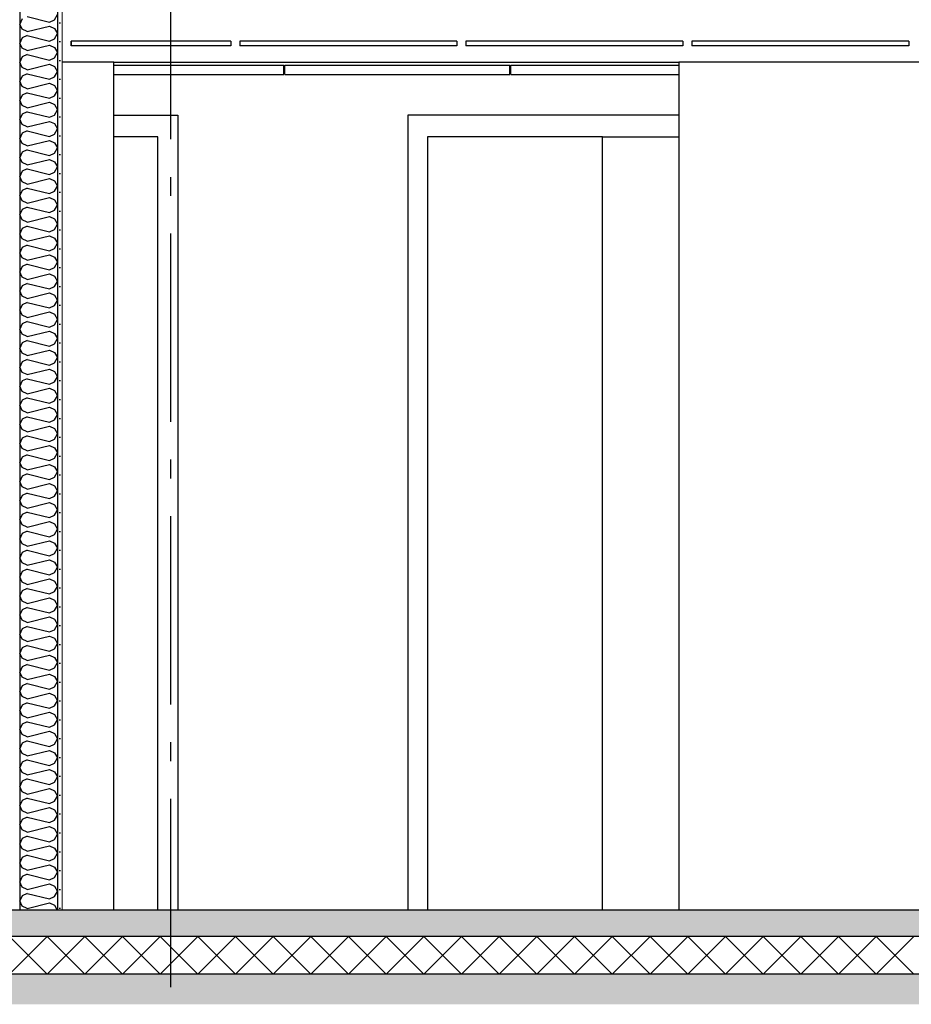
# Model space of a CAD drawing. Header units: millimetres. Extents: x -82116 to -59247, y -2070 to 13065.
# Tile 40 of 73: x -67873 to -65506, y 3570 to 6183. Entities that reach past the tile are written whole.
import ezdxf
from ezdxf.enums import TextEntityAlignment as Align

# ---------------------------------------------------------------- set-up
doc = ezdxf.new("R2010")
doc.units = ezdxf.units.MM
doc.header["$LTSCALE"] = 0.5
doc.header["$MEASUREMENT"] = 0
doc.linetypes.add('Akselinje', pattern=[1500, 1000, -200, 100, -200])
doc.linetypes.add('PLINE', pattern=[0])
for name, color, linetype in [('0(Nye konstruksjoner)', 7, 'Continuous'), ('2411 Bærende innervegger betong', 7, 'Continuous'), ('242- Ikke-bærende innervegger (Skravur)(Nye konstruksjoner)', 7, 'Continuous'), ('242- Ikke-bærende innervegger(Nye konstruksjoner)', 7, 'Continuous'), ('244- Vinduer_ dører_ foldevegger(Nye konstruksjoner)', 7, 'Continuous'), ('251- Frittbærende dekker', 7, 'Continuous'), ('252- Gulv på grunn_ bunnplate', 7, 'Continuous'), ('252- Gulv på grunn_ bunnplate (Skravur)', 7, 'Continuous'), ('257- Systemhimlinger (Skravur)(Nye konstruksjoner)', 7, 'Continuous'), ('257- Systemhimlinger(Nye konstruksjoner)', 7, 'Continuous'), ('82-- Modullinjer', 7, 'Continuous')]:
    doc.layers.add(name, color=color, linetype=linetype)
doc.layers.add('236- Innvendig kledning og overflate(Nye konstruksjoner)', color=7, linetype='Continuous', lineweight=0)
doc.styles.add('GENERATED_STYLE_1', font='arial.ttf')
pattern_1 = [(0, (0, 0), (0, 311.7692), [30, -150]), (0, (90, 155.9), (0, 311.7692), [30, -150]), (60, (0, 0), (-270, 155.8846), [30, -150]), (60, (180, 0), (-270, 155.8846), [30, -150]), (120, (30, 0), (270, 155.8846), [30, -150]), (120, (210, 0), (270, 155.8846), [30, -150]), (0, (0, 30), (0, 60.000002), [0, -60, 0, -90.000004]), (45, (30, 30), (-42.42641, 42.42641), [0, -45, 0, -75.000003])]
pattern_2 = [(0, (0, 0), (0, 43.30127), [0, -25]), (0, (12.5, 21.65), (0, 43.30127), [0, -25])]

# ---------------------------------------------------------------- blocks, each defined once
blk = doc.blocks.new('*X9')
at = {"layer": '252- Gulv på grunn_ bunnplate (Skravur)', "linetype": 'PLINE'}
for p, q in [((-67900, 3650), (-67800, 3750)), ((-67800, 3650), (-67900, 3750)), ((-67800, 3650), (-67700, 3750)), ((-67700, 3650), (-67800, 3750)), ((-67700, 3650), (-67600, 3750)), ((-67600, 3650), (-67700, 3750)), ((-67600, 3650), (-67500, 3750)), ((-67500, 3650), (-67600, 3750)), ((-67500, 3650), (-67400, 3750)), ((-67400, 3650), (-67500, 3750)), ((-67400, 3650), (-67300, 3750)), ((-67300, 3650), (-67400, 3750)), ((-67300, 3650), (-67200, 3750)), ((-67200, 3650), (-67300, 3750)), ((-67200, 3650), (-67100, 3750)), ((-67100, 3650), (-67200, 3750)), ((-67100, 3650), (-67000, 3750)), ((-67000, 3650), (-67100, 3750)), ((-67000, 3650), (-66900, 3750)), ((-66900, 3650), (-67000, 3750)), ((-66900, 3650), (-66800, 3750)), ((-66800, 3650), (-66900, 3750)), ((-66800, 3650), (-66700, 3750)), ((-66700, 3650), (-66800, 3750)), ((-66700, 3650), (-66600, 3750)), ((-66600, 3650), (-66700, 3750)), ((-66600, 3650), (-66500, 3750)), ((-66500, 3650), (-66600, 3750)), ((-66500, 3650), (-66400, 3750)), ((-66400, 3650), (-66500, 3750)), ((-66400, 3650), (-66300, 3750)), ((-66300, 3650), (-66400, 3750)), ((-66300, 3650), (-66200, 3750)), ((-66200, 3650), (-66300, 3750)), ((-66200, 3650), (-66100, 3750)), ((-66100, 3650), (-66200, 3750)), ((-66100, 3650), (-66000, 3750)), ((-66000, 3650), (-66100, 3750)), ((-66000, 3650), (-65900, 3750)), ((-65900, 3650), (-66000, 3750)), ((-65900, 3650), (-65800, 3750)), ((-65800, 3650), (-65900, 3750)), ((-65800, 3650), (-65700, 3750)), ((-65700, 3650), (-65800, 3750)), ((-65700, 3650), (-65600, 3750)), ((-65600, 3650), (-65700, 3750)), ((-65600, 3650), (-65500, 3750)), ((-65500, 3650), (-65600, 3750))]:
    blk.add_line(p, q, dxfattribs=at)
blk = doc.blocks.new('*X29')
at = {"layer": '242- Ikke-bærende innervegger (Skravur)(Nye konstruksjoner)', "linetype": 'PLINE'}
for p, q in [((-67780.9, 6183), (-67773.2, 6196.8)), ((-67866.6, 6185.3), (-67873.2, 6171.5)), ((-67866.6, 6157.7), (-67873.2, 6171.5)), ((-67853.1, 6191.5), (-67794.4, 6176.8)), ((-67794.4, 6176.8), (-67780.9, 6183)), ((-67853.1, 6151.5), (-67866.6, 6157.7)), ((-67853.1, 6140.9), (-67866.6, 6134.7)), ((-67853.1, 6151.5), (-67794.4, 6166.2)), ((-67853.1, 6140.9), (-67794.4, 6126.2)), ((-67794.4, 6166.2), (-67780.9, 6160)), ((-67780.9, 6160), (-67773.2, 6146.2)), ((-67780.9, 6132.4), (-67773.2, 6146.2)), ((-67866.6, 6134.7), (-67873.2, 6120.9)), ((-67866.6, 6107.1), (-67873.2, 6120.9)), ((-67853.1, 6100.9), (-67794.4, 6115.6)), ((-67794.4, 6126.2), (-67780.9, 6132.4)), ((-67794.4, 6115.6), (-67780.9, 6109.4)), ((-67853.1, 6100.9), (-67866.6, 6107.1)), ((-67853.1, 6090.3), (-67866.6, 6084.1)), ((-67853.1, 6090.3), (-67794.4, 6075.6)), ((-67780.9, 6109.4), (-67773.2, 6095.6)), ((-67780.9, 6081.8), (-67773.2, 6095.6)), ((-67866.6, 6084.1), (-67873.2, 6070.3)), ((-67866.6, 6056.5), (-67873.2, 6070.3)), ((-67853.1, 6050.3), (-67794.4, 6065)), ((-67794.4, 6075.6), (-67780.9, 6081.8)), ((-67794.4, 6065), (-67780.9, 6058.8)), ((-67853.1, 6050.3), (-67866.6, 6056.5)), ((-67853.1, 6039.7), (-67866.6, 6033.5)), ((-67853.1, 6039.7), (-67794.4, 6025)), ((-67780.9, 6058.8), (-67773.2, 6045)), ((-67780.9, 6031.2), (-67773.2, 6045)), ((-67866.6, 6033.5), (-67873.2, 6019.7)), ((-67866.6, 6005.9), (-67873.2, 6019.7)), ((-67853.1, 5999.8), (-67794.4, 6014.4)), ((-67794.4, 6025), (-67780.9, 6031.2)), ((-67794.4, 6014.4), (-67780.9, 6008.3)), ((-67853.1, 5999.8), (-67866.6, 6005.9)), ((-67853.1, 5989.1), (-67866.6, 5983)), ((-67853.1, 5989.1), (-67794.4, 5974.5)), ((-67780.9, 6008.3), (-67773.2, 5994.4)), ((-67780.9, 5980.6), (-67773.2, 5994.4)), ((-67866.6, 5983), (-67873.2, 5969.1)), ((-67866.6, 5955.3), (-67873.2, 5969.1)), ((-67853.1, 5949.2), (-67794.4, 5963.8)), ((-67794.4, 5974.5), (-67780.9, 5980.6)), ((-67794.4, 5963.8), (-67780.9, 5957.7)), ((-67780.9, 5957.7), (-67773.2, 5943.9)), ((-67866.6, 5932.4), (-67873.2, 5918.6)), ((-67853.1, 5949.2), (-67866.6, 5955.3)), ((-67853.1, 5938.5), (-67866.6, 5932.4)), ((-67853.1, 5938.5), (-67794.4, 5923.9)), ((-67780.9, 5930), (-67773.2, 5943.9)), ((-67866.6, 5904.7), (-67873.2, 5918.6)), ((-67853.1, 5898.6), (-67794.4, 5913.2)), ((-67794.4, 5923.9), (-67780.9, 5930)), ((-67794.4, 5913.2), (-67780.9, 5907.1)), ((-67780.9, 5907.1), (-67773.2, 5893.3)), ((-67866.6, 5881.8), (-67873.2, 5868)), ((-67853.1, 5898.6), (-67866.6, 5904.7)), ((-67853.1, 5888), (-67866.6, 5881.8)), ((-67853.1, 5888), (-67794.4, 5873.3)), ((-67794.4, 5873.3), (-67780.9, 5879.5)), ((-67780.9, 5879.5), (-67773.2, 5893.3)), ((-67866.6, 5854.2), (-67873.2, 5868)), ((-67853.1, 5848), (-67866.6, 5854.2)), ((-67853.1, 5848), (-67794.4, 5862.7)), ((-67794.4, 5862.7), (-67780.9, 5856.5)), ((-67780.9, 5856.5), (-67773.2, 5842.7)), ((-67866.6, 5831.2), (-67873.2, 5817.4)), ((-67853.1, 5837.4), (-67866.6, 5831.2)), ((-67853.1, 5837.4), (-67794.4, 5822.7)), ((-67794.4, 5822.7), (-67780.9, 5828.9)), ((-67780.9, 5828.9), (-67773.2, 5842.7)), ((-67866.6, 5803.6), (-67873.2, 5817.4)), ((-67853.1, 5797.4), (-67866.6, 5803.6)), ((-67853.1, 5797.4), (-67794.4, 5812.1)), ((-67794.4, 5812.1), (-67780.9, 5805.9)), ((-67780.9, 5805.9), (-67773.2, 5792.1)), ((-67866.6, 5780.6), (-67873.2, 5766.8)), ((-67853.1, 5786.8), (-67866.6, 5780.6)), ((-67853.1, 5786.8), (-67794.4, 5772.1)), ((-67794.4, 5772.1), (-67780.9, 5778.3)), ((-67780.9, 5778.3), (-67773.2, 5792.1)), ((-67866.6, 5753), (-67873.2, 5766.8)), ((-67853.1, 5746.8), (-67866.6, 5753)), ((-67853.1, 5746.8), (-67794.4, 5761.5)), ((-67794.4, 5761.5), (-67780.9, 5755.3)), ((-67780.9, 5755.3), (-67773.2, 5741.5)), ((-67866.6, 5730), (-67873.2, 5716.2)), ((-67853.1, 5736.2), (-67866.6, 5730)), ((-67853.1, 5736.2), (-67794.4, 5721.5)), ((-67794.4, 5721.5), (-67780.9, 5727.7)), ((-67780.9, 5727.7), (-67773.2, 5741.5)), ((-67866.6, 5702.4), (-67873.2, 5716.2)), ((-67853.1, 5696.2), (-67866.6, 5702.4)), ((-67853.1, 5696.2), (-67794.4, 5710.9)), ((-67794.4, 5710.9), (-67780.9, 5704.7)), ((-67780.9, 5704.7), (-67773.2, 5690.9)), ((-67866.6, 5679.4), (-67873.2, 5665.6)), ((-67853.1, 5685.6), (-67866.6, 5679.4)), ((-67853.1, 5685.6), (-67794.4, 5670.9)), ((-67794.4, 5670.9), (-67780.9, 5677.1)), ((-67780.9, 5677.1), (-67773.2, 5690.9)), ((-67866.6, 5651.8), (-67873.2, 5665.6)), ((-67853.1, 5645.7), (-67866.6, 5651.8)), ((-67853.1, 5645.7), (-67794.4, 5660.3)), ((-67794.4, 5660.3), (-67780.9, 5654.2)), ((-67780.9, 5654.2), (-67773.2, 5640.3)), ((-67866.6, 5628.9), (-67873.2, 5615)), ((-67853.1, 5635), (-67866.6, 5628.9)), ((-67853.1, 5635), (-67794.4, 5620.4)), ((-67794.4, 5620.4), (-67780.9, 5626.5)), ((-67780.9, 5626.5), (-67773.2, 5640.3)), ((-67866.6, 5601.2), (-67873.2, 5615)), ((-67853.1, 5595.1), (-67866.6, 5601.2)), ((-67853.1, 5595.1), (-67794.4, 5609.7)), ((-67794.4, 5609.7), (-67780.9, 5603.6)), ((-67780.9, 5603.6), (-67773.2, 5589.8)), ((-67866.6, 5578.3), (-67873.2, 5564.5)), ((-67853.1, 5584.4), (-67866.6, 5578.3)), ((-67853.1, 5584.4), (-67794.4, 5569.8)), ((-67794.4, 5569.8), (-67780.9, 5575.9)), ((-67780.9, 5575.9), (-67773.2, 5589.8)), ((-67866.6, 5550.6), (-67873.2, 5564.5)), ((-67853.1, 5544.5), (-67866.6, 5550.6)), ((-67853.1, 5544.5), (-67794.4, 5559.1)), ((-67794.4, 5559.1), (-67780.9, 5553)), ((-67780.9, 5553), (-67773.2, 5539.2)), ((-67866.6, 5527.7), (-67873.2, 5513.9)), ((-67866.6, 5500.1), (-67873.2, 5513.9)), ((-67853.1, 5533.9), (-67866.6, 5527.7)), ((-67853.1, 5533.9), (-67794.4, 5519.2)), ((-67794.4, 5519.2), (-67780.9, 5525.4)), ((-67780.9, 5525.4), (-67773.2, 5539.2)), ((-67853.1, 5493.9), (-67866.6, 5500.1)), ((-67853.1, 5493.9), (-67794.4, 5508.6)), ((-67794.4, 5508.6), (-67780.9, 5502.4)), ((-67780.9, 5502.4), (-67773.2, 5488.6)), ((-67780.9, 5474.8), (-67773.2, 5488.6)), ((-67866.6, 5477.1), (-67873.2, 5463.3)), ((-67866.6, 5449.5), (-67873.2, 5463.3)), ((-67853.1, 5483.3), (-67866.6, 5477.1)), ((-67853.1, 5483.3), (-67794.4, 5468.6)), ((-67794.4, 5468.6), (-67780.9, 5474.8)), ((-67853.1, 5443.3), (-67866.6, 5449.5)), ((-67853.1, 5443.3), (-67794.4, 5458)), ((-67794.4, 5458), (-67780.9, 5451.8)), ((-67780.9, 5451.8), (-67773.2, 5438)), ((-67780.9, 5424.2), (-67773.2, 5438)), ((-67866.6, 5426.5), (-67873.2, 5412.7)), ((-67866.6, 5398.9), (-67873.2, 5412.7)), ((-67853.1, 5432.7), (-67866.6, 5426.5)), ((-67853.1, 5432.7), (-67794.4, 5418)), ((-67794.4, 5418), (-67780.9, 5424.2)), ((-67853.1, 5392.7), (-67866.6, 5398.9)), ((-67853.1, 5392.7), (-67794.4, 5407.4)), ((-67794.4, 5407.4), (-67780.9, 5401.2)), ((-67780.9, 5401.2), (-67773.2, 5387.4)), ((-67780.9, 5373.6), (-67773.2, 5387.4)), ((-67866.6, 5375.9), (-67873.2, 5362.1)), ((-67866.6, 5348.3), (-67873.2, 5362.1)), ((-67853.1, 5382.1), (-67866.6, 5375.9)), ((-67853.1, 5382.1), (-67794.4, 5367.4)), ((-67853.1, 5342.1), (-67794.4, 5356.8)), ((-67794.4, 5367.4), (-67780.9, 5373.6)), ((-67794.4, 5356.8), (-67780.9, 5350.6)), ((-67853.1, 5342.1), (-67866.6, 5348.3)), ((-67853.1, 5331.5), (-67866.6, 5325.3)), ((-67853.1, 5331.5), (-67794.4, 5316.8)), ((-67780.9, 5350.6), (-67773.2, 5336.8)), ((-67780.9, 5323), (-67773.2, 5336.8)), ((-67866.6, 5325.3), (-67873.2, 5311.5)), ((-67866.6, 5297.7), (-67873.2, 5311.5)), ((-67853.1, 5291.5), (-67794.4, 5306.2)), ((-67794.4, 5316.8), (-67780.9, 5323)), ((-67794.4, 5306.2), (-67780.9, 5300)), ((-67853.1, 5291.5), (-67866.6, 5297.7)), ((-67853.1, 5280.9), (-67866.6, 5274.8)), ((-67853.1, 5280.9), (-67794.4, 5266.3)), ((-67780.9, 5300), (-67773.2, 5286.2)), ((-67780.9, 5272.4), (-67773.2, 5286.2)), ((-67866.6, 5274.8), (-67873.2, 5260.9)), ((-67866.6, 5247.1), (-67873.2, 5260.9)), ((-67853.1, 5241), (-67794.4, 5255.6)), ((-67794.4, 5266.3), (-67780.9, 5272.4)), ((-67794.4, 5255.6), (-67780.9, 5249.5)), ((-67853.1, 5241), (-67866.6, 5247.1)), ((-67853.1, 5230.3), (-67866.6, 5224.2)), ((-67853.1, 5230.3), (-67794.4, 5215.7)), ((-67780.9, 5249.5), (-67773.2, 5235.6)), ((-67780.9, 5221.8), (-67773.2, 5235.6)), ((-67866.6, 5224.2), (-67873.2, 5210.4)), ((-67866.6, 5196.5), (-67873.2, 5210.4)), ((-67853.1, 5190.4), (-67794.4, 5205)), ((-67794.4, 5215.7), (-67780.9, 5221.8)), ((-67794.4, 5205), (-67780.9, 5198.9)), ((-67853.1, 5190.4), (-67866.6, 5196.5)), ((-67853.1, 5179.7), (-67866.6, 5173.6)), ((-67853.1, 5179.7), (-67794.4, 5165.1)), ((-67780.9, 5198.9), (-67773.2, 5185.1)), ((-67780.9, 5171.2), (-67773.2, 5185.1)), ((-67866.6, 5173.6), (-67873.2, 5159.8)), ((-67866.6, 5146), (-67873.2, 5159.8)), ((-67853.1, 5139.8), (-67794.4, 5154.5)), ((-67794.4, 5165.1), (-67780.9, 5171.2)), ((-67794.4, 5154.5), (-67780.9, 5148.3)), ((-67780.9, 5148.3), (-67773.2, 5134.5)), ((-67866.6, 5123), (-67873.2, 5109.2)), ((-67853.1, 5139.8), (-67866.6, 5146)), ((-67853.1, 5129.2), (-67866.6, 5123)), ((-67853.1, 5129.2), (-67794.4, 5114.5)), ((-67780.9, 5120.7), (-67773.2, 5134.5)), ((-67866.6, 5095.4), (-67873.2, 5109.2)), ((-67853.1, 5089.2), (-67866.6, 5095.4)), ((-67853.1, 5089.2), (-67794.4, 5103.9)), ((-67794.4, 5114.5), (-67780.9, 5120.7)), ((-67794.4, 5103.9), (-67780.9, 5097.7)), ((-67780.9, 5097.7), (-67773.2, 5083.9)), ((-67866.6, 5072.4), (-67873.2, 5058.6)), ((-67853.1, 5078.6), (-67866.6, 5072.4)), ((-67853.1, 5078.6), (-67794.4, 5063.9)), ((-67794.4, 5063.9), (-67780.9, 5070.1)), ((-67780.9, 5070.1), (-67773.2, 5083.9)), ((-67866.6, 5044.8), (-67873.2, 5058.6)), ((-67853.1, 5038.6), (-67866.6, 5044.8)), ((-67853.1, 5038.6), (-67794.4, 5053.3)), ((-67794.4, 5053.3), (-67780.9, 5047.1)), ((-67780.9, 5047.1), (-67773.2, 5033.3)), ((-67866.6, 5021.8), (-67873.2, 5008)), ((-67853.1, 5028), (-67866.6, 5021.8)), ((-67853.1, 5028), (-67794.4, 5013.3)), ((-67794.4, 5013.3), (-67780.9, 5019.5)), ((-67780.9, 5019.5), (-67773.2, 5033.3)), ((-67866.6, 4994.2), (-67873.2, 5008)), ((-67853.1, 4988), (-67866.6, 4994.2)), ((-67853.1, 4988), (-67794.4, 5002.7)), ((-67794.4, 5002.7), (-67780.9, 4996.5)), ((-67780.9, 4996.5), (-67773.2, 4982.7)), ((-67866.6, 4971.2), (-67873.2, 4957.4)), ((-67853.1, 4977.4), (-67866.6, 4971.2)), ((-67853.1, 4977.4), (-67794.4, 4962.7)), ((-67794.4, 4962.7), (-67780.9, 4968.9)), ((-67780.9, 4968.9), (-67773.2, 4982.7)), ((-67866.6, 4943.6), (-67873.2, 4957.4)), ((-67853.1, 4937.4), (-67866.6, 4943.6)), ((-67853.1, 4937.4), (-67794.4, 4952.1)), ((-67794.4, 4952.1), (-67780.9, 4945.9)), ((-67780.9, 4945.9), (-67773.2, 4932.1)), ((-67866.6, 4920.7), (-67873.2, 4906.8)), ((-67853.1, 4926.8), (-67866.6, 4920.7)), ((-67853.1, 4926.8), (-67794.4, 4912.2)), ((-67794.4, 4912.2), (-67780.9, 4918.3)), ((-67780.9, 4918.3), (-67773.2, 4932.1)), ((-67866.6, 4893), (-67873.2, 4906.8)), ((-67853.1, 4886.9), (-67866.6, 4893)), ((-67853.1, 4886.9), (-67794.4, 4901.5)), ((-67794.4, 4901.5), (-67780.9, 4895.4)), ((-67780.9, 4895.4), (-67773.2, 4881.5)), ((-67866.6, 4870.1), (-67873.2, 4856.3)), ((-67853.1, 4876.2), (-67866.6, 4870.1)), ((-67853.1, 4876.2), (-67794.4, 4861.6)), ((-67794.4, 4861.6), (-67780.9, 4867.7)), ((-67780.9, 4867.7), (-67773.2, 4881.5)), ((-67866.6, 4842.4), (-67873.2, 4856.3)), ((-67853.1, 4836.3), (-67866.6, 4842.4)), ((-67853.1, 4836.3), (-67794.4, 4850.9)), ((-67794.4, 4850.9), (-67780.9, 4844.8)), ((-67780.9, 4844.8), (-67773.2, 4831)), ((-67866.6, 4819.5), (-67873.2, 4805.7)), ((-67853.1, 4825.6), (-67866.6, 4819.5)), ((-67853.1, 4825.6), (-67794.4, 4811)), ((-67794.4, 4811), (-67780.9, 4817.1)), ((-67780.9, 4817.1), (-67773.2, 4831)), ((-67866.6, 4791.9), (-67873.2, 4805.7)), ((-67853.1, 4785.7), (-67866.6, 4791.9)), ((-67853.1, 4785.7), (-67794.4, 4800.4)), ((-67794.4, 4800.4), (-67780.9, 4794.2)), ((-67780.9, 4794.2), (-67773.2, 4780.4)), ((-67866.6, 4768.9), (-67873.2, 4755.1)), ((-67853.1, 4775.1), (-67866.6, 4768.9)), ((-67853.1, 4775.1), (-67794.4, 4760.4)), ((-67794.4, 4760.4), (-67780.9, 4766.6)), ((-67780.9, 4766.6), (-67773.2, 4780.4)), ((-67866.6, 4741.3), (-67873.2, 4755.1)), ((-67853.1, 4735.1), (-67866.6, 4741.3)), ((-67853.1, 4735.1), (-67794.4, 4749.8)), ((-67794.4, 4749.8), (-67780.9, 4743.6)), ((-67780.9, 4743.6), (-67773.2, 4729.8)), ((-67780.9, 4716), (-67773.2, 4729.8)), ((-67866.6, 4718.3), (-67873.2, 4704.5)), ((-67866.6, 4690.7), (-67873.2, 4704.5)), ((-67853.1, 4724.5), (-67866.6, 4718.3)), ((-67853.1, 4724.5), (-67794.4, 4709.8)), ((-67794.4, 4709.8), (-67780.9, 4716)), ((-67853.1, 4684.5), (-67866.6, 4690.7)), ((-67853.1, 4684.5), (-67794.4, 4699.2)), ((-67794.4, 4699.2), (-67780.9, 4693)), ((-67780.9, 4693), (-67773.2, 4679.2)), ((-67780.9, 4665.4), (-67773.2, 4679.2)), ((-67866.6, 4667.7), (-67873.2, 4653.9)), ((-67866.6, 4640.1), (-67873.2, 4653.9)), ((-67853.1, 4673.9), (-67866.6, 4667.7)), ((-67853.1, 4673.9), (-67794.4, 4659.2)), ((-67794.4, 4659.2), (-67780.9, 4665.4)), ((-67853.1, 4633.9), (-67866.6, 4640.1)), ((-67853.1, 4633.9), (-67794.4, 4648.6)), ((-67794.4, 4648.6), (-67780.9, 4642.4)), ((-67780.9, 4642.4), (-67773.2, 4628.6)), ((-67780.9, 4614.8), (-67773.2, 4628.6)), ((-67866.6, 4617.1), (-67873.2, 4603.3)), ((-67866.6, 4589.5), (-67873.2, 4603.3)), ((-67853.1, 4623.3), (-67866.6, 4617.1)), ((-67853.1, 4623.3), (-67794.4, 4608.6)), ((-67794.4, 4608.6), (-67780.9, 4614.8)), ((-67853.1, 4583.3), (-67866.6, 4589.5)), ((-67853.1, 4583.3), (-67794.4, 4598)), ((-67794.4, 4598), (-67780.9, 4591.8)), ((-67780.9, 4591.8), (-67773.2, 4578)), ((-67780.9, 4564.2), (-67773.2, 4578)), ((-67866.6, 4566.6), (-67873.2, 4552.7)), ((-67866.6, 4538.9), (-67873.2, 4552.7)), ((-67853.1, 4572.7), (-67866.6, 4566.6)), ((-67853.1, 4572.7), (-67794.4, 4558.1)), ((-67853.1, 4532.8), (-67794.4, 4547.4)), ((-67794.4, 4558.1), (-67780.9, 4564.2)), ((-67794.4, 4547.4), (-67780.9, 4541.3)), ((-67853.1, 4532.8), (-67866.6, 4538.9)), ((-67853.1, 4522.1), (-67866.6, 4516)), ((-67853.1, 4522.1), (-67794.4, 4507.5)), ((-67780.9, 4541.3), (-67773.2, 4527.4)), ((-67780.9, 4513.6), (-67773.2, 4527.4)), ((-67866.6, 4516), (-67873.2, 4502.2)), ((-67866.6, 4488.3), (-67873.2, 4502.2)), ((-67853.1, 4482.2), (-67794.4, 4496.8)), ((-67794.4, 4507.5), (-67780.9, 4513.6)), ((-67794.4, 4496.8), (-67780.9, 4490.7)), ((-67853.1, 4482.2), (-67866.6, 4488.3)), ((-67853.1, 4471.5), (-67866.6, 4465.4)), ((-67853.1, 4471.5), (-67794.4, 4456.9)), ((-67780.9, 4490.7), (-67773.2, 4476.9)), ((-67780.9, 4463), (-67773.2, 4476.9)), ((-67866.6, 4465.4), (-67873.2, 4451.6)), ((-67866.6, 4437.8), (-67873.2, 4451.6)), ((-67853.1, 4431.6), (-67794.4, 4446.3)), ((-67794.4, 4456.9), (-67780.9, 4463)), ((-67794.4, 4446.3), (-67780.9, 4440.1)), ((-67853.1, 4431.6), (-67866.6, 4437.8)), ((-67853.1, 4421), (-67866.6, 4414.8)), ((-67853.1, 4421), (-67794.4, 4406.3)), ((-67780.9, 4440.1), (-67773.2, 4426.3)), ((-67780.9, 4412.5), (-67773.2, 4426.3)), ((-67866.6, 4414.8), (-67873.2, 4401)), ((-67866.6, 4387.2), (-67873.2, 4401)), ((-67853.1, 4381), (-67794.4, 4395.7)), ((-67794.4, 4406.3), (-67780.9, 4412.5)), ((-67794.4, 4395.7), (-67780.9, 4389.5)), ((-67866.6, 4364.2), (-67873.2, 4350.4)), ((-67853.1, 4381), (-67866.6, 4387.2)), ((-67853.1, 4370.4), (-67866.6, 4364.2)), ((-67853.1, 4370.4), (-67794.4, 4355.7)), ((-67780.9, 4389.5), (-67773.2, 4375.7)), ((-67780.9, 4361.9), (-67773.2, 4375.7)), ((-67866.6, 4336.6), (-67873.2, 4350.4)), ((-67853.1, 4330.4), (-67794.4, 4345.1)), ((-67794.4, 4355.7), (-67780.9, 4361.9)), ((-67794.4, 4345.1), (-67780.9, 4338.9)), ((-67780.9, 4338.9), (-67773.2, 4325.1)), ((-67866.6, 4313.6), (-67873.2, 4299.8)), ((-67853.1, 4330.4), (-67866.6, 4336.6)), ((-67853.1, 4319.8), (-67866.6, 4313.6)), ((-67853.1, 4319.8), (-67794.4, 4305.1)), ((-67780.9, 4311.3), (-67773.2, 4325.1)), ((-67866.6, 4286), (-67873.2, 4299.8)), ((-67853.1, 4279.8), (-67866.6, 4286)), ((-67853.1, 4279.8), (-67794.4, 4294.5)), ((-67794.4, 4305.1), (-67780.9, 4311.3)), ((-67794.4, 4294.5), (-67780.9, 4288.3)), ((-67780.9, 4288.3), (-67773.2, 4274.5)), ((-67866.6, 4263), (-67873.2, 4249.2)), ((-67853.1, 4269.2), (-67866.6, 4263)), ((-67853.1, 4269.2), (-67794.4, 4254.5)), ((-67794.4, 4254.5), (-67780.9, 4260.7)), ((-67780.9, 4260.7), (-67773.2, 4274.5)), ((-67866.6, 4235.4), (-67873.2, 4249.2)), ((-67853.1, 4229.2), (-67866.6, 4235.4)), ((-67853.1, 4229.2), (-67794.4, 4243.9)), ((-67794.4, 4243.9), (-67780.9, 4237.7)), ((-67780.9, 4237.7), (-67773.2, 4223.9)), ((-67866.6, 4212.5), (-67873.2, 4198.6)), ((-67853.1, 4218.6), (-67866.6, 4212.5)), ((-67853.1, 4218.6), (-67794.4, 4204)), ((-67794.4, 4204), (-67780.9, 4210.1)), ((-67780.9, 4210.1), (-67773.2, 4223.9)), ((-67866.6, 4184.8), (-67873.2, 4198.6)), ((-67853.1, 4178.7), (-67866.6, 4184.8)), ((-67853.1, 4178.7), (-67794.4, 4193.3)), ((-67794.4, 4193.3), (-67780.9, 4187.2)), ((-67780.9, 4187.2), (-67773.2, 4173.3)), ((-67866.6, 4161.9), (-67873.2, 4148.1)), ((-67853.1, 4168), (-67866.6, 4161.9)), ((-67853.1, 4168), (-67794.4, 4153.4)), ((-67794.4, 4153.4), (-67780.9, 4159.5)), ((-67780.9, 4159.5), (-67773.2, 4173.3)), ((-67866.6, 4134.2), (-67873.2, 4148.1)), ((-67853.1, 4128.1), (-67866.6, 4134.2)), ((-67853.1, 4128.1), (-67794.4, 4142.7)), ((-67794.4, 4142.7), (-67780.9, 4136.6)), ((-67780.9, 4136.6), (-67773.2, 4122.8)), ((-67866.6, 4111.3), (-67873.2, 4097.5)), ((-67853.1, 4117.4), (-67866.6, 4111.3)), ((-67853.1, 4117.4), (-67794.4, 4102.8)), ((-67794.4, 4102.8), (-67780.9, 4108.9)), ((-67780.9, 4108.9), (-67773.2, 4122.8)), ((-67866.6, 4083.7), (-67873.2, 4097.5)), ((-67853.1, 4077.5), (-67866.6, 4083.7)), ((-67853.1, 4077.5), (-67794.4, 4092.2)), ((-67794.4, 4092.2), (-67780.9, 4086)), ((-67780.9, 4086), (-67773.2, 4072.2)), ((-67866.6, 4060.7), (-67873.2, 4046.9)), ((-67853.1, 4066.9), (-67866.6, 4060.7)), ((-67853.1, 4066.9), (-67794.4, 4052.2)), ((-67794.4, 4052.2), (-67780.9, 4058.4)), ((-67780.9, 4058.4), (-67773.2, 4072.2)), ((-67866.6, 4033.1), (-67873.2, 4046.9)), ((-67853.1, 4026.9), (-67866.6, 4033.1)), ((-67853.1, 4026.9), (-67794.4, 4041.6)), ((-67794.4, 4041.6), (-67780.9, 4035.4)), ((-67780.9, 4035.4), (-67773.2, 4021.6)), ((-67866.6, 4010.1), (-67873.2, 3996.3)), ((-67853.1, 4016.3), (-67866.6, 4010.1)), ((-67853.1, 4016.3), (-67794.4, 4001.6)), ((-67794.4, 4001.6), (-67780.9, 4007.8)), ((-67780.9, 4007.8), (-67773.2, 4021.6)), ((-67866.6, 3982.5), (-67873.2, 3996.3)), ((-67853.1, 3976.3), (-67866.6, 3982.5)), ((-67853.1, 3976.3), (-67794.4, 3991)), ((-67794.4, 3991), (-67780.9, 3984.8)), ((-67780.9, 3984.8), (-67773.2, 3971)), ((-67866.6, 3959.5), (-67873.2, 3945.7)), ((-67866.6, 3931.9), (-67873.2, 3945.7)), ((-67853.1, 3965.7), (-67866.6, 3959.5)), ((-67853.1, 3965.7), (-67794.4, 3951)), ((-67794.4, 3951), (-67780.9, 3957.2)), ((-67780.9, 3957.2), (-67773.2, 3971)), ((-67853.1, 3925.7), (-67866.6, 3931.9)), ((-67853.1, 3925.7), (-67794.4, 3940.4)), ((-67794.4, 3940.4), (-67780.9, 3934.2)), ((-67780.9, 3934.2), (-67773.2, 3920.4)), ((-67780.9, 3906.6), (-67773.2, 3920.4)), ((-67866.6, 3908.9), (-67873.2, 3895.1)), ((-67866.6, 3881.3), (-67873.2, 3895.1)), ((-67853.1, 3915.1), (-67866.6, 3908.9)), ((-67853.1, 3915.1), (-67794.4, 3900.4)), ((-67794.4, 3900.4), (-67780.9, 3906.6)), ((-67853.1, 3875.1), (-67866.6, 3881.3)), ((-67853.1, 3875.1), (-67794.4, 3889.8)), ((-67794.4, 3889.8), (-67780.9, 3883.6)), ((-67780.9, 3883.6), (-67773.2, 3869.8)), ((-67780.9, 3856), (-67773.2, 3869.8)), ((-67866.6, 3858.3), (-67873.2, 3844.5)), ((-67866.6, 3830.7), (-67873.2, 3844.5)), ((-67853.1, 3864.5), (-67866.6, 3858.3)), ((-67853.1, 3864.5), (-67794.4, 3849.8)), ((-67794.4, 3849.8), (-67780.9, 3856)), ((-67853.1, 3824.6), (-67866.6, 3830.7)), ((-67853.1, 3824.6), (-67794.4, 3839.2)), ((-67794.4, 3839.2), (-67780.9, 3833.1)), ((-67780.9, 3833.1), (-67773.6, 3820))]:
    blk.add_line(p, q, dxfattribs=at)
blk = doc.blocks.new('Standard grid marker[5]', base_point=(-67473.2, 12565.5))
at = {"layer": '82-- Modullinjer', "linetype": 'Akselinje'}
blk.add_line((-67473.2, 12365.5), (-67473.2, 1550), dxfattribs=at)
at = {"layer": '82-- Modullinjer', "style": 'GENERATED_STYLE_1'}
for tag, p in [('AC_MarkerText_1_0', (-67473.2, 12903)), ('AC_MarkerText_1_1', (-67473.2, 1187.5))]:
    blk.add_attdef(tag, text='', height=175, rotation=360, dxfattribs=at).set_placement(p, align=Align.TOP_CENTER)

msp = doc.modelspace()

# ---------------------------------------------------------------- hatches: boundary and pattern name
at = {"layer": '242- Ikke-bærende innervegger (Skravur)(Nye konstruksjoner)', "linetype": 'Continuous'}
h = msp.add_hatch(dxfattribs=at)
h.set_pattern_fill('Gips', color=256, style=0, pattern_type=2)
h.set_pattern_definition([(270, (0, 0), (86.60254, 0), [0, -50]), (270, (43.3, -25), (86.60254, 0), [0, -50])])
h.paths.add_polyline_path([(-67760.7, 6808.8), (-67773.2, 6808.8), (-67773.2, 3820), (-67760.7, 3820)])
at = {"layer": '252- Gulv på grunn_ bunnplate (Skravur)', "linetype": 'Continuous'}
h = msp.add_hatch(dxfattribs=at)
h.set_pattern_fill('Betong_strukturell', color=256, style=0, pattern_type=2)
h.set_pattern_definition(pattern_1)
h.paths.add_polyline_path([(-61478.2, 3820), (-76468.2, 3820), (-76468.2, 3750), (-61478.2, 3750)])
h = msp.add_hatch(dxfattribs=at)
h.set_pattern_fill('Betong_strukturell', color=256, style=0, pattern_type=2)
h.set_pattern_definition(pattern_1)
h.paths.add_polyline_path([(-76388.2, 3570), (-61453.2, 3570), (-61453.2, 3650), (-76388.2, 3650)])
at = {"layer": '257- Systemhimlinger (Skravur)(Nye konstruksjoner)', "linetype": 'Continuous'}
h = msp.add_hatch(dxfattribs=at)
h.set_pattern_fill('Prikker_tett', color=256, style=0, pattern_type=2)
h.set_pattern_definition(pattern_2)
h.paths.add_polyline_path([(-67736.7, 6114), (-67312.7, 6114), (-67312.7, 6126), (-67736.7, 6126)])
h = msp.add_hatch(dxfattribs=at)
h.set_pattern_fill('Prikker_tett', color=256, style=0, pattern_type=2)
h.set_pattern_definition(pattern_2)
h.paths.add_polyline_path([(-67288.7, 6114), (-66712.7, 6114), (-66712.7, 6126), (-67288.7, 6126)])
h = msp.add_hatch(dxfattribs=at)
h.set_pattern_fill('Prikker_tett', color=256, style=0, pattern_type=2)
h.set_pattern_definition(pattern_2)
h.paths.add_polyline_path([(-66688.7, 6114), (-66112.7, 6114), (-66112.7, 6126), (-66688.7, 6126)])
h = msp.add_hatch(dxfattribs=at)
h.set_pattern_fill('Prikker_tett', color=256, style=0, pattern_type=2)
h.set_pattern_definition(pattern_2)
h.paths.add_polyline_path([(-66088.7, 6126), (-66088.7, 6114), (-65512.7, 6114), (-65512.7, 6126)])

# ---------------------------------------------------------------- linework, layer by layer
at = {"layer": '0(Nye konstruksjoner)', "linetype": 'PLINE'}
for p, q in [((-67623.2, 3820), (-67623.2, 6070)), ((-66123.2, 6070), (-66123.2, 3820))]:
    msp.add_line(p, q, dxfattribs=at)
at = {"layer": '236- Innvendig kledning og overflate(Nye konstruksjoner)', "linetype": 'PLINE'}
msp.add_line((-67760.7, 6808.8), (-67760.7, 3820), dxfattribs=at)
at = {"layer": '2411 Bærende innervegger betong', "linetype": 'PLINE'}
for p, q in [((-67623.2, 6070), (-67760.7, 6070)), ((-65173.2, 6070), (-66123.2, 6070))]:
    msp.add_line(p, q, dxfattribs=at)
at = {"layer": '242- Ikke-bærende innervegger(Nye konstruksjoner)', "linetype": 'PLINE'}
for p, q in [((-67873.2, 6808.8), (-67873.2, 3820)), ((-67773.2, 6808.8), (-67773.2, 3820))]:
    msp.add_line(p, q, dxfattribs=at)
at = {"layer": '244- Vinduer_ dører_ foldevegger(Nye konstruksjoner)', "linetype": 'PLINE'}
for p, q in [((-67623.2, 5930), (-67453.2, 5930)), ((-67453.2, 5930), (-67453.2, 5860)), ((-66843.2, 5930), (-66843.2, 5860)), ((-66123.2, 5930), (-66843.2, 5930)), ((-67506.2, 5872), (-67623.2, 5872)), ((-67506.2, 3820), (-67506.2, 5872)), ((-67453.2, 5860), (-67453.2, 3820)), ((-66843.2, 5860), (-66843.2, 3820)), ((-66326.2, 5872), (-66790.2, 5872)), ((-66790.2, 5872), (-66790.2, 3820)), ((-66326.2, 3820), (-66326.2, 5872)), ((-66326.2, 5872), (-66123.2, 5872))]:
    msp.add_line(p, q, dxfattribs=at)
at = {"layer": '251- Frittbærende dekker', "linetype": 'PLINE'}
msp.add_line((-67623.2, 6070), (-66123.2, 6070), dxfattribs=at)
at = {"layer": '252- Gulv på grunn_ bunnplate', "linetype": 'PLINE'}
for p, q in [((-63840.7, 3820), (-67760.7, 3820)), ((-61478.2, 3750), (-76468.2, 3750)), ((-61473.2, 3650), (-76388.2, 3650))]:
    msp.add_line(p, q, dxfattribs=at)
at = {"layer": '252- Gulv på grunn_ bunnplate', "linetype": 'PLINE', "flags": 128}
msp.add_lwpolyline([(-67760.7, 3820), (-67773.2, 3820), (-67873.2, 3820), (-67885.7, 3820), (-70460.7, 3820), (-70760.7, 3820)], dxfattribs=at)
at = {"layer": '257- Systemhimlinger(Nye konstruksjoner)', "linetype": 'PLINE'}
for p, q in [((-67736.8, 6126), (-67736.8, 6126)), ((-67736.8, 6114), (-67736.8, 6126)), ((-67736.8, 6114), (-67736.8, 6126)), ((-67736.7, 6126), (-67736.7, 6114)), ((-67312.7, 6126), (-67736.7, 6126)), ((-67312.7, 6126), (-67312.7, 6114)), ((-67288.7, 6126), (-67288.7, 6114)), ((-66712.7, 6126), (-67288.7, 6126)), ((-66712.7, 6126), (-66712.7, 6114)), ((-66688.7, 6126), (-66688.7, 6114)), ((-66112.7, 6126), (-66688.7, 6126)), ((-66112.7, 6126), (-66112.7, 6114)), ((-66088.7, 6126), (-66088.7, 6114)), ((-65512.7, 6126), (-66088.7, 6126)), ((-65512.7, 6126), (-65512.7, 6114)), ((-67736.8, 6114), (-67736.8, 6114)), ((-67312.7, 6114), (-67736.7, 6114)), ((-66712.7, 6114), (-67288.7, 6114)), ((-66112.7, 6114), (-66688.7, 6114)), ((-65512.7, 6114), (-66088.7, 6114)), ((-67623.2, 6062.5), (-67171.7, 6062.5)), ((-67171.7, 6037.5), (-67171.7, 6062.5)), ((-67169.7, 6062.5), (-66571.7, 6062.5)), ((-67169.7, 6037.5), (-67169.7, 6062.5)), ((-66571.7, 6037.5), (-66571.7, 6062.5)), ((-66569.7, 6062.5), (-66123.2, 6062.5)), ((-66569.7, 6037.5), (-66569.7, 6062.5)), ((-67623.2, 6037.5), (-67171.7, 6037.5)), ((-67169.7, 6037.5), (-66571.7, 6037.5)), ((-66569.7, 6037.5), (-66123.2, 6037.5))]:
    msp.add_line(p, q, dxfattribs=at)

# ---------------------------------------------------------------- block references
at = {"layer": '242- Ikke-bærende innervegger(Nye konstruksjoner)'}
msp.add_blockref('*X29', (0, 0), dxfattribs=at)
at = {"layer": '252- Gulv på grunn_ bunnplate'}
msp.add_blockref('*X9', (0, 0), dxfattribs=at)
at = {"layer": '82-- Modullinjer', "linetype": 'PLINE'}
msp.add_blockref('Standard grid marker[5]', (-67473.2, 12565.5), dxfattribs=at)

doc.saveas('drawing.dxf')
